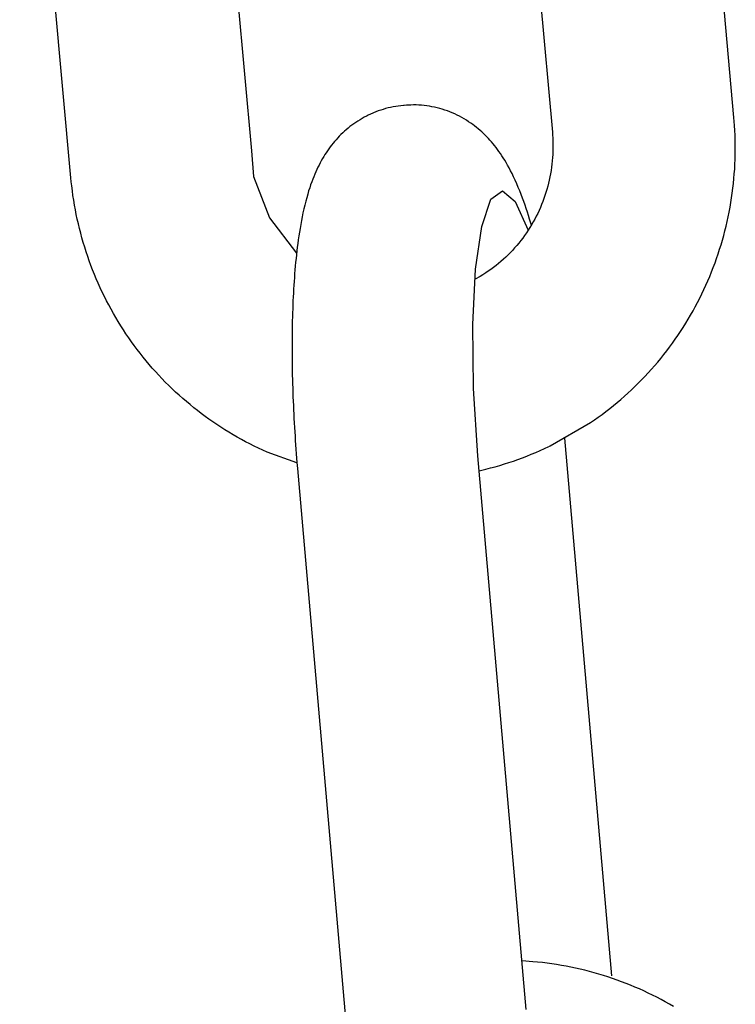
# Model space of a CAD drawing. Extents: x 1529 to 4201, y -422 to 622.
# Tile 121 of 256: x 1996.648 to 1997.11, y 498.761 to 499.396. Entities that reach past the tile are written whole.
import ezdxf

# ---------------------------------------------------------------- set-up
doc = ezdxf.new("R2010")
doc.units = 0
doc.header["$MEASUREMENT"] = 0
doc.layers.add('SPILL-BUCKET', color=1, linetype='CONTINUOUS')

msp = doc.modelspace()

# ---------------------------------------------------------------- linework, layer by layer
at = {"layer": 'SPILL-BUCKET', "color": 1, "linetype": 'Continuous'}
for p, q in [((1997.10931, 499.3331), (1997.07656, 499.69304)), ((1996.95951, 499.68106), (1996.99203, 499.32359)), ((1996.76518, 499.66904), (1996.7977, 499.31158)), ((1996.68113, 499.29414), (1996.64804, 499.65776)), ((1996.87965, 499.33728), (1996.87811, 499.33671)), ((1996.8812, 499.33782), (1996.87965, 499.33728)), ((1996.88277, 499.33832), (1996.8812, 499.33782)), ((1996.88436, 499.33878), (1996.88277, 499.33832)), ((1996.88596, 499.3392), (1996.88436, 499.33878)), ((1996.88759, 499.33958), (1996.88596, 499.3392)), ((1996.88922, 499.33991), (1996.88759, 499.33958)), ((1996.89087, 499.3402), (1996.88922, 499.33991)), ((1996.89252, 499.34045), (1996.89087, 499.3402)), ((1996.89419, 499.34067), (1996.89252, 499.34045)), ((1996.89587, 499.34082), (1996.89419, 499.34067)), ((1996.89612, 499.34083), (1996.89587, 499.34082)), ((1996.89637, 499.34084), (1996.89612, 499.34083)), ((1996.89784, 499.34097), (1996.89637, 499.34086)), ((1996.89928, 499.34105), (1996.89784, 499.34096)), ((1996.90071, 499.34111), (1996.89928, 499.34105)), ((1996.90241, 499.34114), (1996.90071, 499.34111)), ((1996.90411, 499.34112), (1996.90241, 499.34114)), ((1996.90581, 499.34105), (1996.90411, 499.34112)), ((1996.90751, 499.34094), (1996.90581, 499.34105)), ((1996.90922, 499.34078), (1996.90751, 499.34094)), ((1996.91091, 499.34058), (1996.90922, 499.34078)), ((1996.91261, 499.34033), (1996.91091, 499.34058)), ((1996.9143, 499.34003), (1996.91261, 499.34033)), ((1996.91599, 499.33968), (1996.9143, 499.34003)), ((1996.91766, 499.33929), (1996.91599, 499.33968)), ((1996.91933, 499.33886), (1996.91766, 499.33929)), ((1996.92098, 499.33838), (1996.91933, 499.33886)), ((1996.92262, 499.33785), (1996.92098, 499.33838)), ((1996.92425, 499.33728), (1996.92262, 499.33785)), ((1996.92586, 499.33667), (1996.92425, 499.33728)), ((1996.86648, 499.33079), (1996.86515, 499.32991)), ((1996.86784, 499.33163), (1996.86648, 499.33079)), ((1996.86922, 499.33244), (1996.86784, 499.33163)), ((1996.87061, 499.33321), (1996.86922, 499.33244)), ((1996.87202, 499.33395), (1996.87061, 499.33321)), ((1996.87244, 499.33417), (1996.87202, 499.33395)), ((1996.87304, 499.33446), (1996.87244, 499.33417)), ((1996.87363, 499.33475), (1996.87304, 499.33446)), ((1996.87418, 499.33501), (1996.87363, 499.33475)), ((1996.8766, 499.33609), (1996.87418, 499.33501)), ((1996.87811, 499.33671), (1996.8766, 499.33609)), ((1996.92745, 499.33602), (1996.92586, 499.33667)), ((1996.92903, 499.33532), (1996.92745, 499.33602)), ((1996.93058, 499.33459), (1996.92903, 499.33532)), ((1996.93211, 499.33381), (1996.93058, 499.33459)), ((1996.93362, 499.333), (1996.93211, 499.33381)), ((1996.9351, 499.33214), (1996.93362, 499.333)), ((1996.93656, 499.33126), (1996.9351, 499.33214)), ((1996.93799, 499.33033), (1996.93656, 499.33126)), ((1997.10953, 499.33047), (1997.10931, 499.3331)), ((1997.10972, 499.32784), (1997.10953, 499.33047)), ((1996.85777, 499.32413), (1996.85664, 499.32309)), ((1996.85893, 499.32516), (1996.85777, 499.32413)), ((1996.86012, 499.32616), (1996.85893, 499.32516)), ((1996.86133, 499.32714), (1996.86012, 499.32616)), ((1996.86258, 499.32809), (1996.86133, 499.32714)), ((1996.86385, 499.32901), (1996.86258, 499.32809)), ((1996.86515, 499.32991), (1996.86385, 499.32901)), ((1996.93939, 499.32938), (1996.93799, 499.33033)), ((1996.94063, 499.3285), (1996.93939, 499.32938)), ((1996.94184, 499.3276), (1996.94063, 499.3285)), ((1996.94303, 499.32666), (1996.94184, 499.3276)), ((1996.94419, 499.32571), (1996.94303, 499.32666)), ((1996.94534, 499.32473), (1996.94419, 499.32571)), ((1996.94646, 499.32373), (1996.94534, 499.32473)), ((1997.10991, 499.32473), (1997.10972, 499.32784)), ((1997.11005, 499.32162), (1997.10991, 499.32473)), ((1996.8524, 499.31871), (1996.8514, 499.31757)), ((1996.85341, 499.31983), (1996.8524, 499.31871)), ((1996.85446, 499.32094), (1996.85341, 499.31983)), ((1996.85553, 499.32202), (1996.85446, 499.32094)), ((1996.85664, 499.32309), (1996.85553, 499.32202)), ((1996.94756, 499.32271), (1996.94646, 499.32373)), ((1996.94863, 499.32167), (1996.94756, 499.32271)), ((1996.94969, 499.32059), (1996.94863, 499.32167)), ((1996.95072, 499.31951), (1996.94969, 499.32059)), ((1996.95175, 499.31839), (1996.95072, 499.31951)), ((1996.95275, 499.31726), (1996.95175, 499.31839)), ((1996.99203, 499.32359), (1996.9921, 499.3227)), ((1996.9921, 499.3227), (1996.99217, 499.32182)), ((1996.99217, 499.32182), (1996.9923, 499.31972)), ((1996.9923, 499.31972), (1996.99239, 499.31763)), ((1997.11014, 499.3185), (1997.11005, 499.32162)), ((1997.11019, 499.31538), (1997.11014, 499.3185)), ((1996.84684, 499.31161), (1996.846, 499.31035)), ((1996.8477, 499.31283), (1996.84684, 499.31161)), ((1996.84859, 499.31405), (1996.8477, 499.31283)), ((1996.8495, 499.31523), (1996.84859, 499.31405)), ((1996.85044, 499.31641), (1996.8495, 499.31523)), ((1996.8514, 499.31757), (1996.85044, 499.31641)), ((1996.95374, 499.31608), (1996.95275, 499.31726)), ((1996.95471, 499.3149), (1996.95374, 499.31608)), ((1996.95568, 499.31366), (1996.95471, 499.3149)), ((1996.95662, 499.31242), (1996.95568, 499.31366)), ((1996.95757, 499.3111), (1996.95662, 499.31242)), ((1996.9924, 499.31134), (1996.99231, 499.30925)), ((1996.99239, 499.31763), (1996.99244, 499.31553)), ((1996.99244, 499.31343), (1996.9924, 499.31134)), ((1996.99244, 499.31553), (1996.99244, 499.31343)), ((1997.11016, 499.30914), (1997.1102, 499.31226)), ((1997.1102, 499.31226), (1997.11019, 499.31538)), ((1996.84285, 499.30515), (1996.84211, 499.30381)), ((1996.84361, 499.3065), (1996.84285, 499.30515)), ((1996.84438, 499.3078), (1996.84361, 499.3065)), ((1996.84519, 499.3091), (1996.84438, 499.3078)), ((1996.846, 499.31035), (1996.84519, 499.3091)), ((1996.95849, 499.30979), (1996.95757, 499.3111)), ((1996.95944, 499.30838), (1996.95849, 499.30979)), ((1996.96035, 499.30697), (1996.95944, 499.30838)), ((1996.9613, 499.30545), (1996.96035, 499.30697)), ((1996.96221, 499.30392), (1996.9613, 499.30545)), ((1996.99201, 499.30507), (1996.9918, 499.30299)), ((1996.99218, 499.30716), (1996.99201, 499.30507)), ((1996.99231, 499.30925), (1996.99218, 499.30716)), ((1997.10995, 499.30292), (1997.11008, 499.30603)), ((1997.11008, 499.30603), (1997.11016, 499.30914)), ((1996.83996, 499.2995), (1996.83929, 499.29802)), ((1996.84067, 499.30099), (1996.83996, 499.2995)), ((1996.84137, 499.30239), (1996.84067, 499.30099)), ((1996.84211, 499.30381), (1996.84137, 499.30239)), ((1996.96317, 499.30225), (1996.96221, 499.30392)), ((1996.9641, 499.30057), (1996.96317, 499.30225)), ((1996.96508, 499.29871), (1996.9641, 499.30057)), ((1996.96603, 499.29684), (1996.96508, 499.29871)), ((1996.99124, 499.29885), (1996.99089, 499.29679)), ((1996.99154, 499.30092), (1996.99124, 499.29885)), ((1996.9918, 499.30299), (1996.99154, 499.30092)), ((1997.10956, 499.2967), (1997.10978, 499.29981)), ((1997.10978, 499.29981), (1997.10995, 499.30292)), ((1996.68138, 499.29152), (1996.68113, 499.29414)), ((1996.79903, 499.29487), (1996.80945, 499.2682)), ((1996.83726, 499.29315), (1996.83662, 499.29144)), ((1996.83794, 499.29485), (1996.83726, 499.29315)), ((1996.8386, 499.29643), (1996.83794, 499.29485)), ((1996.83929, 499.29802), (1996.8386, 499.29643)), ((1996.96703, 499.29477), (1996.96603, 499.29684)), ((1996.96801, 499.29269), (1996.96703, 499.29477)), ((1996.96905, 499.29033), (1996.96801, 499.29269)), ((1996.99008, 499.2927), (1996.9896, 499.29067)), ((1996.9905, 499.29474), (1996.99008, 499.2927)), ((1996.99089, 499.29679), (1996.9905, 499.29474)), ((1997.109, 499.2905), (1997.1093, 499.2936)), ((1997.1093, 499.2936), (1997.10956, 499.2967)), ((1996.68167, 499.2889), (1996.68138, 499.29152)), ((1996.68205, 499.28581), (1996.68167, 499.2889)), ((1996.83532, 499.28771), (1996.83466, 499.28565)), ((1996.83595, 499.28957), (1996.83532, 499.28771)), ((1996.83662, 499.29144), (1996.83595, 499.28957)), ((1996.97007, 499.28796), (1996.96905, 499.29033)), ((1996.97101, 499.28565), (1996.97007, 499.28796)), ((1996.98853, 499.28664), (1996.98793, 499.28464)), ((1996.98909, 499.28865), (1996.98853, 499.28664)), ((1996.9896, 499.29067), (1996.98909, 499.28865)), ((1997.10825, 499.28432), (1997.10865, 499.28741)), ((1997.10865, 499.28741), (1997.109, 499.2905)), ((1996.68247, 499.28272), (1996.68205, 499.28581)), ((1996.68294, 499.27963), (1996.68247, 499.28272)), ((1996.68345, 499.27656), (1996.68294, 499.27963)), ((1996.83338, 499.2813), (1996.83276, 499.27901)), ((1996.83403, 499.28358), (1996.83338, 499.2813)), ((1996.83466, 499.28565), (1996.83403, 499.28358)), ((1996.94647, 499.26271), (1996.95239, 499.28041)), ((1996.95239, 499.28041), (1996.95986, 499.2858)), ((1996.95986, 499.2858), (1996.96802, 499.27887)), ((1996.97192, 499.28331), (1996.97101, 499.28565)), ((1996.97277, 499.28105), (1996.97192, 499.28331)), ((1996.9736, 499.27876), (1996.97277, 499.28105)), ((1996.98661, 499.2807), (1996.98589, 499.27875)), ((1996.98729, 499.28267), (1996.98661, 499.2807)), ((1996.98793, 499.28464), (1996.98729, 499.28267)), ((1997.10733, 499.27816), (1997.10781, 499.28124)), ((1997.10781, 499.28124), (1997.10825, 499.28432)), ((1996.68401, 499.27349), (1996.68345, 499.27656)), ((1996.68461, 499.27043), (1996.68401, 499.27349)), ((1996.83156, 499.27406), (1996.831, 499.27154)), ((1996.83214, 499.27655), (1996.83156, 499.27406)), ((1996.83276, 499.27901), (1996.83214, 499.27655)), ((1996.96802, 499.27887), (1996.97639, 499.26028)), ((1996.97439, 499.27652), (1996.9736, 499.27876)), ((1996.97516, 499.27425), (1996.97439, 499.27652)), ((1996.97589, 499.27201), (1996.97516, 499.27425)), ((1996.98432, 499.2749), (1996.98348, 499.273)), ((1996.98513, 499.27682), (1996.98432, 499.2749)), ((1996.98589, 499.27875), (1996.98513, 499.27682)), ((1997.10623, 499.27204), (1997.1068, 499.2751)), ((1997.1068, 499.2751), (1997.10733, 499.27816)), ((1996.68525, 499.26738), (1996.68461, 499.27043)), ((1996.68594, 499.26434), (1996.68525, 499.26738)), ((1996.80945, 499.2682), (1996.82689, 499.24551)), ((1996.83047, 499.26899), (1996.82998, 499.2665)), ((1996.831, 499.27154), (1996.83047, 499.26899)), ((1996.9766, 499.26975), (1996.97589, 499.27201)), ((1996.97729, 499.26752), (1996.9766, 499.26975)), ((1996.97849, 499.26352), (1996.97729, 499.26752)), ((1996.98071, 499.26743), (1996.97971, 499.26561)), ((1996.98167, 499.26927), (1996.98071, 499.26743)), ((1996.98259, 499.27112), (1996.98167, 499.26927)), ((1996.98348, 499.273), (1996.98259, 499.27112)), ((1997.10495, 499.26596), (1997.10561, 499.26899)), ((1997.10561, 499.26899), (1997.10623, 499.27204)), ((1996.68667, 499.26131), (1996.68594, 499.26434)), ((1996.68744, 499.2583), (1996.68667, 499.26131)), ((1996.8291, 499.26152), (1996.82869, 499.25904)), ((1996.82952, 499.26397), (1996.8291, 499.26152)), ((1996.82998, 499.2665), (1996.82952, 499.26397)), ((1996.94251, 499.23512), (1996.94647, 499.26271)), ((1996.97759, 499.26205), (1996.97648, 499.26031)), ((1996.97759, 499.26205), (1996.97648, 499.26031)), ((1996.97867, 499.26382), (1996.97759, 499.26205)), ((1996.97867, 499.26382), (1996.97759, 499.26205)), ((1996.97971, 499.26561), (1996.97867, 499.26382)), ((1997.10351, 499.25991), (1997.10425, 499.26293)), ((1997.10425, 499.26293), (1997.10495, 499.26596)), ((1996.68826, 499.25529), (1996.68744, 499.2583)), ((1996.68912, 499.2523), (1996.68826, 499.25529)), ((1996.82797, 499.25416), (1996.82764, 499.25175)), ((1996.82832, 499.25662), (1996.82797, 499.25416)), ((1996.82869, 499.25904), (1996.82832, 499.25662)), ((1996.97292, 499.25522), (1996.97166, 499.25358)), ((1996.97414, 499.25689), (1996.97292, 499.25522)), ((1996.97533, 499.25859), (1996.97414, 499.25689)), ((1996.97648, 499.26031), (1996.97533, 499.25859)), ((1996.97648, 499.26031), (1996.97533, 499.25859)), ((1997.10188, 499.25392), (1997.10272, 499.25691)), ((1997.10272, 499.25691), (1997.10351, 499.25991)), ((1996.69002, 499.24932), (1996.68912, 499.2523)), ((1996.69097, 499.24635), (1996.69002, 499.24932)), ((1996.82733, 499.24931), (1996.82704, 499.24691)), ((1996.82764, 499.25175), (1996.82733, 499.24931)), ((1996.96768, 499.24883), (1996.96629, 499.2473)), ((1996.96904, 499.25038), (1996.96768, 499.24883)), ((1996.97037, 499.25197), (1996.96904, 499.25038)), ((1996.97166, 499.25358), (1996.97037, 499.25197)), ((1997.09913, 499.24502), (1997.10009, 499.24797)), ((1997.10009, 499.24797), (1997.10101, 499.25094)), ((1997.10101, 499.25094), (1997.10188, 499.25392)), ((1996.69196, 499.2434), (1996.69097, 499.24635)), ((1996.69299, 499.24047), (1996.69196, 499.2434)), ((1996.82651, 499.24205), (1996.82627, 499.23961)), ((1996.82677, 499.24447), (1996.82651, 499.24205)), ((1996.82704, 499.24691), (1996.82677, 499.24447)), ((1996.9604, 499.24152), (1996.95885, 499.24016)), ((1996.96192, 499.24292), (1996.9604, 499.24152)), ((1996.96341, 499.24434), (1996.96192, 499.24292)), ((1996.96486, 499.24581), (1996.96341, 499.24434)), ((1996.96629, 499.2473), (1996.96486, 499.24581)), ((1997.09708, 499.23916), (1997.09813, 499.24209)), ((1997.09813, 499.24209), (1997.09913, 499.24502)), ((1996.69406, 499.23755), (1996.69299, 499.24047)), ((1996.69517, 499.23464), (1996.69406, 499.23755)), ((1996.82604, 499.23718), (1996.82582, 499.23471)), ((1996.82627, 499.23961), (1996.82604, 499.23718)), ((1996.94071, 499.19937), (1996.94251, 499.23512)), ((1996.95404, 499.23627), (1996.95238, 499.23505)), ((1996.95567, 499.23753), (1996.95404, 499.23627)), ((1996.95727, 499.23882), (1996.95567, 499.23753)), ((1996.95885, 499.24016), (1996.95727, 499.23882)), ((1997.09487, 499.23337), (1997.096, 499.23626)), ((1997.096, 499.23626), (1997.09708, 499.23916)), ((1996.69633, 499.23176), (1996.69517, 499.23464)), ((1996.69753, 499.22889), (1996.69633, 499.23176)), ((1996.69876, 499.22604), (1996.69753, 499.22889)), ((1996.82543, 499.22978), (1996.82526, 499.22731)), ((1996.82562, 499.23226), (1996.82543, 499.22978)), ((1996.8255, 499.23072), (1996.82543, 499.22978)), ((1996.82582, 499.23471), (1996.82562, 499.23226)), ((1996.94548, 499.23053), (1996.94218, 499.22862)), ((1996.94724, 499.2316), (1996.94548, 499.23053)), ((1996.94898, 499.23271), (1996.94724, 499.2316)), ((1996.95069, 499.23386), (1996.94898, 499.23271)), ((1996.95238, 499.23505), (1996.95069, 499.23386)), ((1997.09249, 499.22764), (1997.0937, 499.2305)), ((1997.0937, 499.2305), (1997.09487, 499.23337)), ((1996.70004, 499.22321), (1996.69876, 499.22604)), ((1996.70136, 499.2204), (1996.70004, 499.22321)), ((1996.82509, 499.2248), (1996.82494, 499.2223)), ((1996.82526, 499.22731), (1996.82509, 499.2248)), ((1997.08994, 499.22199), (1997.09123, 499.22481)), ((1997.09123, 499.22481), (1997.09249, 499.22764)), ((1996.70272, 499.2176), (1996.70136, 499.2204)), ((1996.70412, 499.21483), (1996.70272, 499.2176)), ((1996.82467, 499.21725), (1996.82455, 499.2147)), ((1996.8248, 499.21978), (1996.82467, 499.21725)), ((1996.82494, 499.2223), (1996.8248, 499.21978)), ((1997.08582, 499.21367), (1997.08724, 499.21642)), ((1997.08724, 499.21642), (1997.08861, 499.2192)), ((1997.08861, 499.2192), (1997.08994, 499.22199)), ((1996.70555, 499.21208), (1996.70412, 499.21483)), ((1996.70703, 499.20935), (1996.70555, 499.21208)), ((1996.82444, 499.21214), (1996.82434, 499.20957)), ((1996.82455, 499.2147), (1996.82444, 499.21214)), ((1997.08288, 499.20822), (1997.08437, 499.21093)), ((1997.08437, 499.21093), (1997.08582, 499.21367)), ((1996.70855, 499.20664), (1996.70703, 499.20935)), ((1996.7101, 499.20396), (1996.70855, 499.20664)), ((1996.7117, 499.2013), (1996.7101, 499.20396)), ((1996.82418, 499.20438), (1996.82411, 499.20177)), ((1996.82425, 499.20698), (1996.82418, 499.20438)), ((1996.82434, 499.20957), (1996.82425, 499.20698)), ((1997.07978, 499.20286), (1997.08135, 499.20553)), ((1997.08135, 499.20553), (1997.08288, 499.20822)), ((1996.71333, 499.19866), (1996.7117, 499.2013)), ((1996.715, 499.19605), (1996.71333, 499.19866)), ((1996.82405, 499.19914), (1996.824, 499.19651)), ((1996.82411, 499.20177), (1996.82405, 499.19914)), ((1996.94119, 499.15821), (1996.94071, 499.19937)), ((1997.07484, 499.19501), (1997.07653, 499.1976)), ((1997.07653, 499.1976), (1997.07817, 499.20022)), ((1997.07817, 499.20022), (1997.07978, 499.20286)), ((1996.7167, 499.19346), (1996.715, 499.19605)), ((1996.71844, 499.1909), (1996.7167, 499.19346)), ((1996.72023, 499.18836), (1996.71844, 499.1909)), ((1996.82394, 499.19119), (1996.82392, 499.18851)), ((1996.82397, 499.19385), (1996.82394, 499.19119)), ((1996.824, 499.19651), (1996.82397, 499.19385)), ((1997.07136, 499.1899), (1997.07312, 499.19244)), ((1997.07312, 499.19244), (1997.07484, 499.19501)), ((1996.72204, 499.18585), (1996.72023, 499.18836)), ((1996.72389, 499.18337), (1996.72204, 499.18585)), ((1996.82392, 499.18851), (1996.82391, 499.18582)), ((1996.82391, 499.18582), (1996.82391, 499.18312)), ((1997.06588, 499.18243), (1997.06774, 499.18489)), ((1997.06774, 499.18489), (1997.06957, 499.18738)), ((1997.06957, 499.18738), (1997.07136, 499.1899)), ((1996.72578, 499.18091), (1996.72389, 499.18337)), ((1996.7277, 499.17848), (1996.72578, 499.18091)), ((1996.72966, 499.17609), (1996.7277, 499.17848)), ((1996.82391, 499.18312), (1996.82392, 499.18042)), ((1996.82392, 499.18042), (1996.82394, 499.17769)), ((1997.06204, 499.17758), (1997.06397, 499.17999)), ((1997.06397, 499.17999), (1997.06588, 499.18243)), ((1996.73165, 499.17372), (1996.72966, 499.17609)), ((1996.73367, 499.17138), (1996.73165, 499.17372)), ((1996.82394, 499.17769), (1996.82397, 499.17496)), ((1996.82397, 499.17496), (1996.82401, 499.17222)), ((1996.82401, 499.17222), (1996.82406, 499.16947)), ((1997.05603, 499.17054), (1997.05806, 499.17286)), ((1997.05806, 499.17286), (1997.06007, 499.17521)), ((1997.06007, 499.17521), (1997.06204, 499.17758)), ((1996.73573, 499.16907), (1996.73367, 499.17138)), ((1996.73782, 499.16679), (1996.73573, 499.16907)), ((1996.73995, 499.16454), (1996.73782, 499.16679)), ((1996.82406, 499.16947), (1996.82411, 499.16671)), ((1996.82411, 499.16671), (1996.82418, 499.16394)), ((1997.04971, 499.16377), (1997.05185, 499.166)), ((1997.05185, 499.166), (1997.05395, 499.16825)), ((1997.05395, 499.16825), (1997.05603, 499.17054)), ((1996.7421, 499.16232), (1996.73995, 499.16454)), ((1996.74429, 499.16014), (1996.7421, 499.16232)), ((1996.74651, 499.15799), (1996.74429, 499.16014)), ((1996.82418, 499.16394), (1996.82426, 499.16117)), ((1996.82426, 499.16117), (1996.82434, 499.15838)), ((1997.04311, 499.15728), (1997.04535, 499.15941)), ((1997.04535, 499.15941), (1997.04754, 499.16157)), ((1997.04754, 499.16157), (1997.04971, 499.16377)), ((1996.74876, 499.15587), (1996.74651, 499.15799)), ((1996.75103, 499.15378), (1996.74876, 499.15587)), ((1996.75335, 499.15173), (1996.75103, 499.15378)), ((1996.82434, 499.15838), (1996.82443, 499.15559)), ((1996.82443, 499.15559), (1996.82454, 499.1528)), ((1996.82454, 499.1528), (1996.82465, 499.14999)), ((1996.94393, 499.11476), (1996.94119, 499.15821)), ((1997.03624, 499.15109), (1997.03856, 499.15312)), ((1997.03856, 499.15312), (1997.04085, 499.15519)), ((1997.04085, 499.15519), (1997.04311, 499.15728)), ((1996.75568, 499.14971), (1996.75335, 499.15173)), ((1996.75805, 499.14773), (1996.75568, 499.14971)), ((1996.76044, 499.14578), (1996.75805, 499.14773)), ((1996.82465, 499.14999), (1996.82477, 499.14718)), ((1996.82477, 499.14718), (1996.8249, 499.14437)), ((1997.0291, 499.14521), (1997.03151, 499.14714)), ((1997.03151, 499.14714), (1997.03389, 499.1491)), ((1997.03389, 499.1491), (1997.03624, 499.15109)), ((1996.76287, 499.14387), (1996.76044, 499.14578)), ((1996.76532, 499.14199), (1996.76287, 499.14387)), ((1996.7678, 499.14015), (1996.76532, 499.14199)), ((1996.7703, 499.13835), (1996.7678, 499.14015)), ((1996.8249, 499.14437), (1996.82503, 499.14155)), ((1996.82503, 499.14155), (1996.82518, 499.13873)), ((1997.02171, 499.13965), (1997.0242, 499.14147)), ((1997.0242, 499.14147), (1997.02666, 499.14332)), ((1997.02666, 499.14332), (1997.0291, 499.14521)), ((1996.77283, 499.13658), (1996.7703, 499.13835)), ((1996.77538, 499.13485), (1996.77283, 499.13658)), ((1996.77796, 499.13316), (1996.77538, 499.13485)), ((1996.82518, 499.13873), (1996.82534, 499.13591)), ((1996.82534, 499.13591), (1996.8255, 499.13308)), ((1996.99062, 499.12114), (1997.01666, 499.13613)), ((1997.01666, 499.13613), (1997.0192, 499.13787)), ((1997.0192, 499.13787), (1997.02171, 499.13965)), ((1996.78056, 499.13151), (1996.77796, 499.13316)), ((1996.78319, 499.12989), (1996.78056, 499.13151)), ((1996.78584, 499.12831), (1996.78319, 499.12989)), ((1996.78851, 499.12677), (1996.78584, 499.12831)), ((1996.8255, 499.13308), (1996.82567, 499.13025)), ((1996.82567, 499.13025), (1996.82585, 499.12742)), ((1996.82585, 499.12742), (1996.82604, 499.12459)), ((1996.79121, 499.12528), (1996.78851, 499.12677)), ((1996.79392, 499.12382), (1996.79121, 499.12528)), ((1996.79666, 499.1224), (1996.79392, 499.12382)), ((1996.79942, 499.12102), (1996.79666, 499.1224)), ((1996.80219, 499.11968), (1996.79942, 499.12102)), ((1996.82604, 499.12459), (1996.82624, 499.12175)), ((1996.82624, 499.12175), (1996.82645, 499.11892)), ((1996.9897, 499.12069), (1996.98979, 499.12073)), ((1996.98979, 499.12073), (1996.98987, 499.12077)), ((1996.99, 499.12083), (1996.99025, 499.12095)), ((1996.99024, 499.12095), (1996.99062, 499.12114)), ((1997.03043, 498.77914), (1997.00005, 499.12601)), ((1996.80499, 499.11838), (1996.80219, 499.11968)), ((1996.8078, 499.11713), (1996.80499, 499.11838)), ((1996.82713, 499.11027), (1996.8078, 499.11713)), ((1996.82645, 499.11892), (1996.82666, 499.11609)), ((1996.82666, 499.11609), (1996.82688, 499.11326)), ((1996.97523, 498.75731), (1996.94393, 499.11476)), ((1996.97271, 499.11343), (1996.97558, 499.11453)), ((1996.97558, 499.11453), (1996.97844, 499.11568)), ((1996.97844, 499.11568), (1996.98128, 499.11687)), ((1996.98128, 499.11687), (1996.98411, 499.1181)), ((1996.98411, 499.1181), (1996.98692, 499.11936)), ((1996.98692, 499.11936), (1996.9897, 499.12069)), ((1996.82688, 499.11326), (1996.82712, 499.11043)), ((1996.82712, 499.11043), (1996.82728, 499.10845)), ((1996.82728, 499.10845), (1996.82746, 499.10647)), ((1996.95514, 499.10768), (1996.9581, 499.10853)), ((1996.9581, 499.10853), (1996.96105, 499.10943)), ((1996.96105, 499.10943), (1996.96398, 499.11036)), ((1996.96398, 499.11036), (1996.96691, 499.11134)), ((1996.96691, 499.11134), (1996.96981, 499.11236)), ((1996.96981, 499.11236), (1996.97271, 499.11343)), ((1996.82746, 499.10647), (1996.85898, 498.74653)), ((1996.94478, 499.10507), (1996.94917, 499.10611)), ((1996.94917, 499.10611), (1996.95216, 499.10688)), ((1996.95216, 499.10688), (1996.95514, 499.10768)), ((1996.97946, 498.78821), (1996.97248, 498.78869)), ((1996.98254, 498.78793), (1996.97946, 498.78821)), ((1996.98562, 498.7876), (1996.98254, 498.78793)), ((1996.98869, 498.78723), (1996.98562, 498.7876)), ((1996.99176, 498.78682), (1996.98869, 498.78723)), ((1996.99482, 498.78636), (1996.99176, 498.78682)), ((1996.99787, 498.78585), (1996.99482, 498.78636)), ((1997.00092, 498.7853), (1996.99787, 498.78585)), ((1997.00396, 498.78471), (1997.00092, 498.7853)), ((1997.007, 498.78407), (1997.00396, 498.78471)), ((1997.01002, 498.78339), (1997.007, 498.78407)), ((1997.01303, 498.78267), (1997.01002, 498.78339)), ((1997.01604, 498.7819), (1997.01303, 498.78267)), ((1997.01903, 498.78108), (1997.01604, 498.7819)), ((1997.02201, 498.78023), (1997.01903, 498.78108)), ((1997.02498, 498.77933), (1997.02201, 498.78023)), ((1997.02794, 498.77839), (1997.02498, 498.77933)), ((1997.03088, 498.7774), (1997.02794, 498.77839)), ((1997.03381, 498.77637), (1997.03088, 498.7774)), ((1997.03673, 498.7753), (1997.03381, 498.77637)), ((1997.03963, 498.77419), (1997.03673, 498.7753)), ((1997.04251, 498.77303), (1997.03963, 498.77419)), ((1997.04538, 498.77183), (1997.04251, 498.77303)), ((1997.04823, 498.7706), (1997.04538, 498.77183)), ((1997.05106, 498.76932), (1997.04823, 498.7706)), ((1997.05388, 498.768), (1997.05106, 498.76932)), ((1997.05667, 498.76664), (1997.05388, 498.768)), ((1997.05945, 498.76523), (1997.05667, 498.76664)), ((1997.06221, 498.76379), (1997.05945, 498.76523)), ((1997.06494, 498.76231), (1997.06221, 498.76379)), ((1997.06766, 498.76079), (1997.06494, 498.76231)), ((1997.07035, 498.75922), (1997.06766, 498.76079))]:
    msp.add_line(p, q, dxfattribs=at)
at = {"layer": 'SPILL-BUCKET', "color": 1}
msp.add_line((1996.7977, 499.31158), (1996.79903, 499.29487), dxfattribs=at)

doc.saveas('drawing.dxf')
